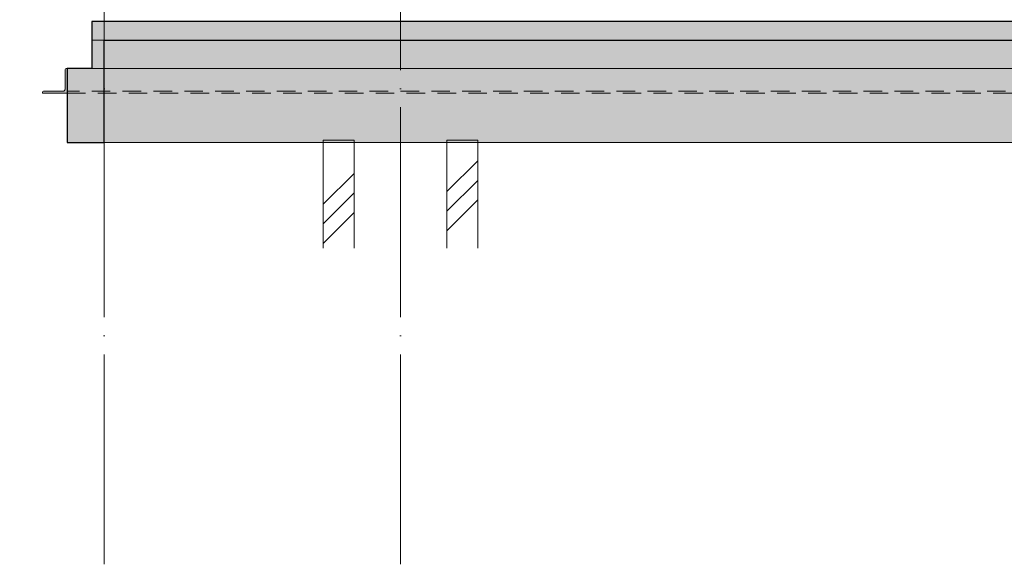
# Model space of a CAD drawing. Header units: millimetres. Extents: x 4534 to 474157, y -4632 to 9900.
# Tile 77 of 114: x 332843 to 340815, y -4594 to -185. Entities that reach past the tile are written whole.
import ezdxf

# ---------------------------------------------------------------- set-up
doc = ezdxf.new("R2010")
doc.units = ezdxf.units.MM
doc.linetypes.add('WSP_hhidden', pattern=[250, 150, -100])
doc.linetypes.add('WSP_stramienlijn', pattern=[2000, 1700, -150, 0, -150])
for name, color, linetype, lineweight in [('07_stramien', 4, 'Continuous', 13), ('16_funderingsconstructies', 2, 'Continuous', 18), ('16_funderingsconstructies - voeten en balken -cut-', 3, 'Continuous', 25), ('17_paalfunderingen - prefab', 2, 'Continuous', 18), ('23_vloeren', 2, 'Continuous', 18), ('23_vloeren - hatch', 1, 'Continuous', 18), ('23_vloeren -cut-', 3, 'Continuous', 25), ('28_hoofddraagconstructies - kolommen en liggers', 1, 'Continuous', 13), ('28_hoofddraagconstructies - kolommen en liggers - staal', 1, 'Continuous', 13), ('28_hoofddraagconstructies - kolommen en liggers - staal -cut-', 2, 'Continuous', 13)]:
    doc.layers.add(name, color=color, linetype=linetype, lineweight=lineweight)
doc.layers.add('16_funderingsconstructies - voeten en balken', color=2, linetype='Continuous')
pattern_1 = [(45, (12053.6, 0), (-449.013, 449.013), []), (45, (12212.33, 0), (0, 898.026), []), (45, (11894.83, 0), (0, 898.026), [])]

# ---------------------------------------------------------------- blocks, each defined once
blk = doc.blocks.new('17_WSP_FD_prefab - fundatiepaal v18-0 - 250x250-V83-as F')
at = {"layer": '16_funderingsconstructies', "lineweight": 13}
h = blk.add_hatch(dxfattribs=at)
h.set_pattern_fill('FP_1', color=50, style=0, pattern_type=2)
h.set_pattern_definition(pattern_1)
h.paths.add_polyline_path([(40375, -2035.9), (40625, -2035.9), (40625, -1160), (40375, -1160)])
at = {"layer": '17_paalfunderingen - prefab', "color": 55}
for p, q in [((40625, -1160), (40375, -1160)), ((40375, -1160), (40375, -2035.9)), ((40625, -2035.9), (40625, -1160))]:
    blk.add_line(p, q, dxfattribs=at)
blk = doc.blocks.new('17_WSP_FD_prefab - fundatiepaal v18-0 - 250x250-V84-as F')
at = {"layer": '16_funderingsconstructies', "lineweight": 13}
h = blk.add_hatch(dxfattribs=at)
h.set_pattern_fill('FP_1', color=50, style=0, pattern_type=2)
h.set_pattern_definition(pattern_1)
h.paths.add_polyline_path([(41375, -2035.9), (41625, -2035.9), (41625, -1160), (41375, -1160)])
at = {"layer": '17_paalfunderingen - prefab', "color": 55}
for p, q in [((41625, -1160), (41375, -1160)), ((41375, -1160), (41375, -2035.9)), ((41625, -2035.9), (41625, -1160))]:
    blk.add_line(p, q, dxfattribs=at)
blk = doc.blocks.new('28_WSP_SF_staal - HFL v21-0 - Lequ 200x200x16 - S235-1217631-as F')
at = {"layer": '28_hoofddraagconstructies - kolommen en liggers', "linetype": 'WSP_hhidden'}
blk.add_line((50900, -764), (38300, -764), dxfattribs=at)

msp = doc.modelspace()

# ---------------------------------------------------------------- hatches: boundary and pattern name
at = {"layer": '16_funderingsconstructies - voeten en balken'}
for points in [[(333226.1, -1180), (333526.1, -1180), (333526.1, -350), (333426.1, -350), (333426.1, -580), (333226.1, -580)], [(333526.1, -1180), (345526.1, -1180), (345526.1, -350), (333526.1, -350), (333526.1, -580)]]:
    msp.add_hatch(color=90, dxfattribs=at).paths.add_polyline_path(points)
at = {"layer": '23_vloeren - hatch'}
h = msp.add_hatch(color=10, dxfattribs=at)
h.paths.add_polyline_path([(345526.1, -350), (345626.1, -350), (345626.1, -200), (333426.1, -200), (333426.1, -350), (344285.8, -350)])
h.paths.add_polyline_path([(297426.1, -350), (324026.1, -350), (324026.1, -200), (297426.1, -200)])
at = {"layer": '28_hoofddraagconstructies - kolommen en liggers - staal'}
msp.add_hatch(color=256, dxfattribs=at).paths.add_polyline_path([(333226.1, -780), (333226.1, -580), (333219.1, -580), (333212.7, -582.6), (333210.1, -589), (333210.1, -746), (333204.8, -758.7), (333192.1, -764), (333035.1, -764), (333028.7, -766.6), (333026.1, -773), (333026.1, -780)])

# ---------------------------------------------------------------- linework, layer by layer
at = {"layer": '07_stramien', "linetype": 'WSP_stramienlijn'}
for p, q in [((333526.1, -4594.5), (333526.1, 9000)), ((335926.1, -4594.5), (335926.1, 9000))]:
    msp.add_line(p, q, dxfattribs=at)
at = {"layer": '16_funderingsconstructies - voeten en balken', "color": 55, "lineweight": 18}
for p, q in [((333526.1, -350), (333426.1, -350)), ((333526.1, -1180), (345526.1, -1180))]:
    msp.add_line(p, q, dxfattribs=at)
at = {"layer": '16_funderingsconstructies - voeten en balken -cut-', "color": 8}
for p, q in [((333426.1, -350), (333426.1, -580)), ((333526.1, -1180), (333526.1, -350)), ((333426.1, -580), (333226.1, -580)), ((333226.1, -580), (333226.1, -1180)), ((333226.1, -1180), (333526.1, -1180))]:
    msp.add_line(p, q, dxfattribs=at)
at = {"layer": '23_vloeren', "color": 55}
msp.add_line((333426.1, -350), (333526.1, -350), dxfattribs=at)
at = {"layer": '23_vloeren -cut-', "color": 8}
for p, q in [((345626.1, -200), (333426.1, -200)), ((333426.1, -200), (333426.1, -350)), ((333526.1, -350), (345526.1, -350))]:
    msp.add_line(p, q, dxfattribs=at)
at = {"layer": '28_hoofddraagconstructies - kolommen en liggers', "linetype": 'WSP_hhidden'}
for p, q in [((333426.1, -580), (333526, -580)), ((333226.1, -780), (345826.1, -780))]:
    msp.add_line(p, q, dxfattribs=at)
at = {"layer": '28_hoofddraagconstructies - kolommen en liggers', "color": 135}
msp.add_line((345626.1, -580), (333526.1, -580), dxfattribs=at)
at = {"layer": '28_hoofddraagconstructies - kolommen en liggers', "linetype": 'WSP_hhidden', "flags": 128}
for points in [[(333192.5, -764), (333201.1, -761.6), (333203.6, -759.8)], [(333205.8, -757.6), (333207.7, -755), (333210.1, -746.4)]]:
    msp.add_lwpolyline(points, dxfattribs=at)
at = {"layer": '28_hoofddraagconstructies - kolommen en liggers - staal'}
msp.add_line((333203.7, -759.7), (333205.8, -757.6), dxfattribs=at)
at = {"layer": '28_hoofddraagconstructies - kolommen en liggers - staal -cut-'}
for p, q in [((333210.1, -589), (333210.1, -746)), ((333226.1, -580), (333219.1, -580)), ((333226.1, -780), (333226.1, -580)), ((333026.1, -773), (333026.1, -780)), ((333026.1, -780), (333226.1, -780)), ((333192.1, -764), (333035.1, -764))]:
    msp.add_line(p, q, dxfattribs=at)
for centre, radius, start, end in [((333219.1, -589), 9, 90, 180), ((333035.1, -773), 9, 90, 180), ((333192.1, -746), 18, 270, 0)]:
    msp.add_arc(centre, radius, start, end, dxfattribs=at)

# ---------------------------------------------------------------- block references
at = {"layer": '16_funderingsconstructies', "color": 135, "lineweight": 13}
for name in ['17_WSP_FD_prefab - fundatiepaal v18-0 - 250x250-V83-as F', '17_WSP_FD_prefab - fundatiepaal v18-0 - 250x250-V84-as F']:
    msp.add_blockref(name, (294926.1, 0), dxfattribs=at)
at = {"layer": '28_hoofddraagconstructies - kolommen en liggers', "linetype": 'WSP_hhidden'}
msp.add_blockref('28_WSP_SF_staal - HFL v21-0 - Lequ 200x200x16 - S235-1217631-as F', (294926.1, 0), dxfattribs=at)

doc.saveas('drawing.dxf')
